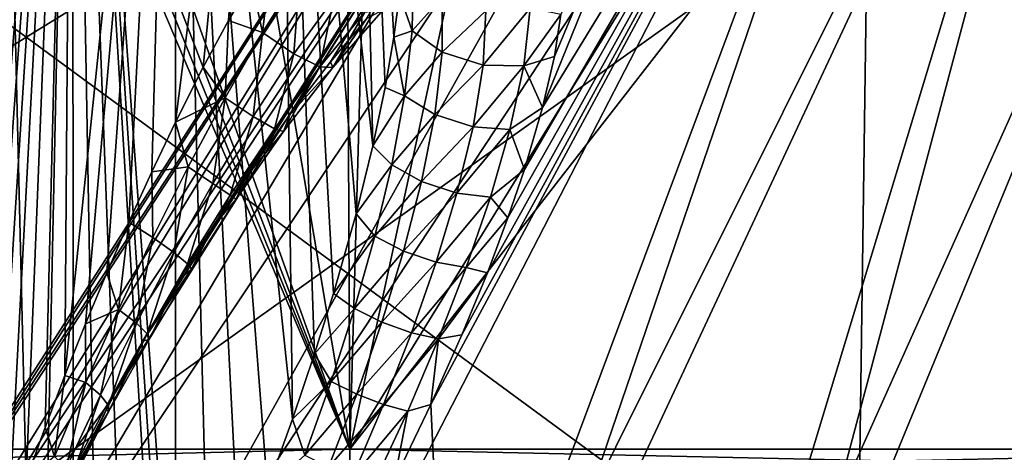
# Model space of a CAD drawing. Header units: millimetres. Extents: x -65 to 65, y -60 to 48.
# Tile 45 of 110: x -10.34 to -5.19, y 10.02 to 12.28. Entities that reach past the tile are written whole.
import ezdxf

# ---------------------------------------------------------------- set-up
doc = ezdxf.new("R2010")
doc.units = ezdxf.units.MM
doc.header["$LTSCALE"] = 101.851852
for name, color, linetype in [('32', 7, 'CONTINUOUS'), ('34', 7, 'CONTINUOUS'), ('350', 7, 'CONTINUOUS'), ('359', 7, 'CONTINUOUS'), ('364', 7, 'CONTINUOUS'), ('366', 7, 'CONTINUOUS'), ('45', 7, 'CONTINUOUS'), ('54', 7, 'CONTINUOUS'), ('55', 7, 'CONTINUOUS')]:
    doc.layers.add(name, color=color, linetype=linetype)

msp = doc.modelspace()

# ---------------------------------------------------------------- linework, layer by layer
at = {"layer": '32', "color": 7, "linetype": 'Continuous', "true_color": 0xe0f2ff}
for points in [[(-6.0439, 38.7023, 21.4394), (-6.5357, 30.2529, 21.9162), (-2.9282, 10.0376, 24.1161), (-6.0439, 38.7023, 21.4394)], [(-4.9567, 38.7023, 21.7166), (-6.0439, 38.7023, 21.4394), (-2.9282, 10.0376, 24.1161), (-4.9567, 38.7023, 21.7166)], [(-6.5357, 30.2529, 21.9162), (-7.0749, 20.9644, 22.4348), (-2.9282, 10.0376, 24.1161), (-6.5357, 30.2529, 21.9162)], [(-7.0749, 20.9644, 22.4348), (-7.2723, 20.3363, 22.4181), (-2.9282, 10.0376, 24.1161), (-7.0749, 20.9644, 22.4348)], [(-8.6145, 10.0376, 22.7146), (-12.9961, 20.3428, 19.6606), (-13.8001, 10.0376, 19.993), (-8.6145, 10.0376, 22.7146)], [(-12.6169, 19.8906, 19.9437), (-12.9961, 20.3428, 19.6606), (-8.6145, 10.0376, 22.7146), (-12.6169, 19.8906, 19.9437)], [(-7.2723, 20.3363, 22.4181), (-7.7327, 19.8868, 22.297), (-2.9282, 10.0376, 24.1161), (-7.2723, 20.3363, 22.4181)], [(-12.358, 19.7654, 20.1155), (-12.6169, 19.8906, 19.9437), (-8.6145, 10.0376, 22.7146), (-12.358, 19.7654, 20.1155)], [(-7.7327, 19.8868, 22.297), (-8.0283, 19.7636, 22.2015), (-2.9282, 10.0376, 24.1161), (-7.7327, 19.8868, 22.297)], [(-12.0659, 19.7211, 20.2957), (-12.358, 19.7654, 20.1155), (-8.6145, 10.0376, 22.7146), (-12.0659, 19.7211, 20.2957)], [(-8.0283, 19.7636, 22.2015), (-8.3448, 19.7211, 22.0877), (-2.9282, 10.0376, 24.1161), (-8.0283, 19.7636, 22.2015)], [(-10.2446, 19.7211, 21.2732), (-12.0659, 19.7211, 20.2957), (-8.6145, 10.0376, 22.7146), (-10.2446, 19.7211, 21.2732)], [(-8.3448, 19.7211, 22.0877), (-10.2446, 19.7211, 21.2732), (-8.6145, 10.0376, 22.7146), (-8.3448, 19.7211, 22.0877)], [(-2.9282, 10.0376, 24.1161), (-8.3448, 19.7211, 22.0877), (-8.6145, 10.0376, 22.7146), (-2.9282, 10.0376, 24.1161)]]:
    msp.add_3dface(points, dxfattribs=at)
at = {"layer": '34', "color": 7, "linetype": 'Continuous', "true_color": 0xe0f2ff}
for points in [[(-5.2919, 14.3131, -23.4014), (-4.4876, 15.5249, -23.4819), (-2.9282, 10.0376, -24.1161), (-5.2919, 14.3131, -23.4014)], [(-6.4861, 13.4921, -23.1589), (-5.2919, 14.3131, -23.4014), (-8.6145, 10.0376, -22.7146), (-6.4861, 13.4921, -23.1589)], [(-8.6145, 10.0376, -22.7146), (-5.2919, 14.3131, -23.4014), (-2.9282, 10.0376, -24.1161), (-8.6145, 10.0376, -22.7146)], [(-10.5303, 14.1349, -21.5718), (-9.9573, 13.7155, -21.8746), (-13.8001, 10.0376, -19.993), (-10.5303, 14.1349, -21.5718)], [(-9.9573, 13.7155, -21.8746), (-9.3135, 13.4083, -22.1799), (-13.8001, 10.0376, -19.993), (-9.9573, 13.7155, -21.8746)], [(-7.9342, 13.1764, -22.7271), (-6.4861, 13.4921, -23.1589), (-8.6145, 10.0376, -22.7146), (-7.9342, 13.1764, -22.7271)], [(-9.3135, 13.4083, -22.1799), (-8.6291, 13.2275, -22.4686), (-13.8001, 10.0376, -19.993), (-9.3135, 13.4083, -22.1799)], [(-13.8001, 10.0376, -19.993), (-8.6291, 13.2275, -22.4686), (-8.6145, 10.0376, -22.7146), (-13.8001, 10.0376, -19.993)], [(-8.6291, 13.2275, -22.4686), (-7.9342, 13.1764, -22.7271), (-8.6145, 10.0376, -22.7146), (-8.6291, 13.2275, -22.4686)]]:
    msp.add_3dface(points, dxfattribs=at)
at = {"layer": '350', "color": 254, "linetype": 'Continuous', "true_color": 0xe3e3e3}
for points in [[(-10.6522, 8.7876, 4.7969), (-10.064, 16, 4.5685), (-10.5742, 9.0603, 4.7009), (-10.6522, 8.7876, 4.7969)], [(-10.4577, 16, 4.9621), (-10.064, 16, 4.5685), (-10.6522, 8.7876, 4.7969), (-10.4577, 16, 4.9621)], [(-10.5742, 9.0603, 4.7009), (-10.064, 16, 4.5685), (-10.4907, 9.3332, 4.6159), (-10.5742, 9.0603, 4.7009)], [(-10.4907, 9.3332, 4.6159), (-10.064, 16, 4.5685), (-10.4015, 9.6061, 4.5403), (-10.4907, 9.3332, 4.6159)], [(-10.0647, 16, 6.4311), (-10.4578, 16, 6.0377), (-10.2485, 7.4001, 6.6711), (-10.0647, 16, 6.4311)], [(-10.2485, 7.4001, 6.6711), (-10.4578, 16, 6.0377), (-10.4075, 7.2006, 6.5657), (-10.2485, 7.4001, 6.6711)], [(-10.4015, 9.6061, 4.5403), (-10.064, 16, 4.5685), (-10.3073, 9.879, 4.4742), (-10.4015, 9.6061, 4.5403)], [(-10.3073, 9.879, 4.4742), (-10.064, 16, 4.5685), (-10.2083, 10.1515, 4.4171), (-10.3073, 9.879, 4.4742)], [(-10.0607, 7.6811, 6.7572), (-10.0647, 16, 6.4311), (-10.2485, 7.4001, 6.6711), (-10.0607, 7.6811, 6.7572)], [(-10.2083, 10.1515, 4.4171), (-10.064, 16, 4.5685), (-10.1048, 10.4228, 4.3691), (-10.2083, 10.1515, 4.4171)], [(-10.1048, 10.4228, 4.3691), (-9.5263, 16, 4.4244), (-9.9975, 10.6922, 4.3305), (-10.1048, 10.4228, 4.3691)], [(-10.064, 16, 4.5685), (-9.5263, 16, 4.4244), (-10.1048, 10.4228, 4.3691), (-10.064, 16, 4.5685)], [(-9.9204, 7.9176, 6.7994), (-10.0647, 16, 6.4311), (-10.0607, 7.6811, 6.7572), (-9.9204, 7.9176, 6.7994)], [(-9.7695, 8.1945, 6.826), (-10.0647, 16, 6.4311), (-9.9204, 7.9176, 6.7994), (-9.7695, 8.1945, 6.826)], [(-9.6083, 8.515, 6.8344), (-10.0647, 16, 6.4311), (-9.7695, 8.1945, 6.826), (-9.6083, 8.515, 6.8344)], [(-9.5674, 8.6002, 6.8333), (-10.0647, 16, 6.4311), (-9.6083, 8.515, 6.8344), (-9.5674, 8.6002, 6.8333)], [(-9.5263, 8.6874, 6.8309), (-10.0647, 16, 6.4311), (-9.5674, 8.6002, 6.8333), (-9.5263, 8.6874, 6.8309)], [(-9.5263, 16, 6.5756), (-10.0647, 16, 6.4311), (-9.5263, 8.6874, 6.8309), (-9.5263, 16, 6.5756)], [(-9.9975, 10.6922, 4.3305), (-9.5263, 16, 4.4244), (-9.8861, 10.9594, 4.3013), (-9.9975, 10.6922, 4.3305)], [(-9.8861, 10.9594, 4.3013), (-9.5263, 16, 4.4244), (-9.7709, 11.2244, 4.282), (-9.8861, 10.9594, 4.3013)], [(-9.7709, 11.2244, 4.282), (-9.5263, 16, 4.4244), (-9.6505, 11.4871, 4.2731), (-9.7709, 11.2244, 4.282)], [(-9.6505, 11.4871, 4.2731), (-9.5263, 16, 4.4244), (-9.5263, 11.7474, 4.2759), (-9.6505, 11.4871, 4.2731)]]:
    msp.add_3dface(points, dxfattribs=at)
at = {"layer": '359', "color": 254, "linetype": 'Continuous', "true_color": 0xe3e3e3}
for points in [[(-7.0458, 15.3, -1.242), (-11.6452, 8.3, -0.7391), (-7.1545, 15.3, 0.0006), (-7.0458, 15.3, -1.242)], [(-11.6452, 8.3, -0.7391), (-11.6214, 8.3, 1.049), (-7.1545, 15.3, 0.0006), (-11.6452, 8.3, -0.7391)], [(-11.3955, 8.3, -2.5099), (-11.6452, 8.3, -0.7391), (-7.0458, 15.3, -1.242), (-11.3955, 8.3, -2.5099)], [(-7.1545, 15.3, 0.0006), (-11.6214, 8.3, 1.049), (-7.0458, 15.3, 1.2424), (-7.1545, 15.3, 0.0006)], [(-11.6214, 8.3, 1.049), (-11.3246, 8.3, 2.8124), (-7.0458, 15.3, 1.2424), (-11.6214, 8.3, 1.049)], [(-6.7232, 15.3, -2.4465), (-11.3955, 8.3, -2.5099), (-7.0458, 15.3, -1.242), (-6.7232, 15.3, -2.4465)], [(-10.8782, 8.3, -4.2217), (-11.3955, 8.3, -2.5099), (-6.7232, 15.3, -2.4465), (-10.8782, 8.3, -4.2217)], [(-11.3246, 8.3, 2.8124), (-9.8939, 10.2528, 3.756), (-6.7234, 15.3, 2.4459), (-11.3246, 8.3, 2.8124)], [(-7.0458, 15.3, 1.2424), (-11.3246, 8.3, 2.8124), (-6.7234, 15.3, 2.4459), (-7.0458, 15.3, 1.2424)], [(-6.1962, 15.3, -3.5768), (-10.8782, 8.3, -4.2217), (-6.7232, 15.3, -2.4465), (-6.1962, 15.3, -3.5768)], [(-10.1053, 8.3, -5.8343), (-10.8782, 8.3, -4.2217), (-6.1962, 15.3, -3.5768), (-10.1053, 8.3, -5.8343)], [(-5.4813, 15.3, -4.598), (-10.1053, 8.3, -5.8343), (-6.1962, 15.3, -3.5768), (-5.4813, 15.3, -4.598)], [(-9.0952, 8.3, -7.3099), (-10.1053, 8.3, -5.8343), (-5.4813, 15.3, -4.598), (-9.0952, 8.3, -7.3099)], [(-9.8939, 10.2528, 3.756), (-9.6964, 10.6049, 3.6875), (-6.7234, 15.3, 2.4459), (-9.8939, 10.2528, 3.756)], [(-9.6964, 10.6049, 3.6875), (-9.5084, 10.9202, 3.645), (-6.7234, 15.3, 2.4459), (-9.6964, 10.6049, 3.6875)], [(-9.5084, 10.9202, 3.645), (-9.3299, 11.2035, 3.6235), (-6.7234, 15.3, 2.4459), (-9.5084, 10.9202, 3.645)], [(-9.3299, 11.2035, 3.6235), (-9.1607, 11.4579, 3.6196), (-6.7234, 15.3, 2.4459), (-9.3299, 11.2035, 3.6235)], [(-9.1607, 11.4579, 3.6196), (-8.9266, 11.788, 3.6403), (-6.7234, 15.3, 2.4459), (-9.1607, 11.4579, 3.6196)], [(-7.8714, 8.3, -8.6139), (-9.0952, 8.3, -7.3099), (-5.4813, 15.3, -4.598), (-7.8714, 8.3, -8.6139)], [(-8.9266, 11.788, 3.6403), (-8.7155, 12.0623, 3.6866), (-6.7234, 15.3, 2.4459), (-8.9266, 11.788, 3.6403)], [(-8.7155, 12.0623, 3.6866), (-8.5271, 12.287, 3.7519), (-6.7234, 15.3, 2.4459), (-8.7155, 12.0623, 3.6866)], [(-8.1907, 10.2718, 6.6838), (-8.098, 8.3, 8.4012), (-5.4818, 15.3, 4.5974), (-8.1907, 10.2718, 6.6838)], [(-8.0284, 10.6354, 6.5408), (-8.1907, 10.2718, 6.6838), (-5.4818, 15.3, 4.5974), (-8.0284, 10.6354, 6.5408)], [(-5.4818, 15.3, 4.5974), (-8.098, 8.3, 8.4012), (-4.5996, 15.3, 5.4799), (-5.4818, 15.3, 4.5974)], [(-8.098, 8.3, 8.4012), (-6.7191, 8.3, 9.5399), (-4.5996, 15.3, 5.4799), (-8.098, 8.3, 8.4012)], [(-7.8953, 10.9597, 6.3929), (-8.0284, 10.6354, 6.5408), (-5.4818, 15.3, 4.5974), (-7.8953, 10.9597, 6.3929)], [(-7.7875, 11.2465, 6.2448), (-7.8953, 10.9597, 6.3929), (-5.4818, 15.3, 4.5974), (-7.7875, 11.2465, 6.2448)], [(-6.4627, 8.3, -9.7155), (-7.8714, 8.3, -8.6139), (-4.599, 15.3, -5.4805), (-6.4627, 8.3, -9.7155)], [(-4.599, 15.3, -5.4805), (-7.8714, 8.3, -8.6139), (-5.4813, 15.3, -4.598), (-4.599, 15.3, -5.4805)], [(-7.7014, 11.4998, 6.0983), (-7.7875, 11.2465, 6.2448), (-5.4818, 15.3, 4.5974), (-7.7014, 11.4998, 6.0983)], [(-7.6062, 11.8238, 5.8854), (-7.7014, 11.4998, 6.0983), (-5.4818, 15.3, 4.5974), (-7.6062, 11.8238, 5.8854)], [(-6.1969, 15.3, 3.5757), (-7.6062, 11.8238, 5.8854), (-5.4818, 15.3, 4.5974), (-6.1969, 15.3, 3.5757)], [(-7.5448, 12.0906, 5.6814), (-7.6062, 11.8238, 5.8854), (-6.1969, 15.3, 3.5757), (-7.5448, 12.0906, 5.6814)], [(-7.5103, 12.31, 5.4865), (-7.5448, 12.0906, 5.6814), (-6.1969, 15.3, 3.5757), (-7.5103, 12.31, 5.4865)], [(-4.5996, 15.3, 5.4799), (-6.7191, 8.3, 9.5399), (-3.5786, 15.3, 6.1951), (-4.5996, 15.3, 5.4799)], [(-6.7191, 8.3, 9.5399), (-5.1825, 8.3, 10.4546), (-3.5786, 15.3, 6.1951), (-6.7191, 8.3, 9.5399)], [(-4.9023, 8.3, -10.5889), (-6.4627, 8.3, -9.7155), (-3.5781, 15.3, -6.1955), (-4.9023, 8.3, -10.5889)], [(-3.5781, 15.3, -6.1955), (-6.4627, 8.3, -9.7155), (-4.599, 15.3, -5.4805), (-3.5781, 15.3, -6.1955)], [(-9.8939, 10.2528, 3.756), (-11.3246, 8.3, 2.8124), (-10.099, 9.8615, 3.8564), (-9.8939, 10.2528, 3.756)], [(-8.3834, 9.8728, 6.8147), (-8.098, 8.3, 8.4012), (-8.1907, 10.2718, 6.6838), (-8.3834, 9.8728, 6.8147)]]:
    msp.add_3dface(points, dxfattribs=at)
at = {"layer": '364', "color": 254, "linetype": 'Continuous', "true_color": 0xe3e3e3}
for points in [[(-9.0198, 12.6558, 4.4206), (-9.0711, 12.2153, 4.3349), (-9.129, 12.4828, 4.3694), (-9.0198, 12.6558, 4.4206)], [(-8.8755, 12.5244, 4.4409), (-9.0711, 12.2153, 4.3349), (-9.0198, 12.6558, 4.4206), (-8.8755, 12.5244, 4.4409)], [(-8.8755, 12.5244, 4.4409), (-8.9071, 12.1034, 4.2486), (-9.0711, 12.2153, 4.3349), (-8.8755, 12.5244, 4.4409)], [(-8.6985, 12.3924, 4.3675), (-8.9071, 12.1034, 4.2486), (-8.8755, 12.5244, 4.4409), (-8.6985, 12.3924, 4.3675)], [(-8.289, 12.2243, 5.6826), (-8.2841, 12.5334, 5.4587), (-8.3552, 12.4134, 5.7654), (-8.289, 12.2243, 5.6826)], [(-8.289, 12.2243, 5.6826), (-8.1323, 12.4006, 5.3417), (-8.2841, 12.5334, 5.4587), (-8.289, 12.2243, 5.6826)], [(-9.129, 12.4828, 4.3694), (-9.0711, 12.2153, 4.3349), (-9.2493, 12.2771, 4.3267), (-9.129, 12.4828, 4.3694)], [(-8.384, 12.1903, 5.8949), (-8.289, 12.2243, 5.6826), (-8.3552, 12.4134, 5.7654), (-8.384, 12.1903, 5.8949)], [(-8.6985, 12.3924, 4.3675), (-8.7716, 12.0361, 4.0785), (-8.9071, 12.1034, 4.2486), (-8.6985, 12.3924, 4.3675)], [(-8.5353, 12.3212, 4.1968), (-8.7716, 12.0361, 4.0785), (-8.6985, 12.3924, 4.3675), (-8.5353, 12.3212, 4.1968)], [(-8.1323, 12.112, 5.583), (-8.1323, 12.4006, 5.3417), (-8.289, 12.2243, 5.6826), (-8.1323, 12.112, 5.583)], [(-8.1323, 12.112, 5.583), (-7.9024, 12.3293, 5.2849), (-8.1323, 12.4006, 5.3417), (-8.1323, 12.112, 5.583)], [(-8.5353, 12.3212, 4.1968), (-8.7035, 12.0325, 3.873), (-8.7716, 12.0361, 4.0785), (-8.5353, 12.3212, 4.1968)], [(-8.4398, 12.3345, 3.9849), (-8.7035, 12.0325, 3.873), (-8.5353, 12.3212, 4.1968), (-8.4398, 12.3345, 3.9849)], [(-8.4398, 12.3345, 3.9849), (-8.5271, 12.287, 3.7519), (-8.7035, 12.0325, 3.873), (-8.4398, 12.3345, 3.9849)], [(-7.9169, 12.0446, 5.5502), (-7.9024, 12.3293, 5.2849), (-8.1323, 12.112, 5.583), (-7.9169, 12.0446, 5.5502)], [(-7.9169, 12.0446, 5.5502), (-7.6706, 12.3432, 5.3072), (-7.9024, 12.3293, 5.2849), (-7.9169, 12.0446, 5.5502)], [(-7.7043, 12.0414, 5.5936), (-7.6706, 12.3432, 5.3072), (-7.9169, 12.0446, 5.5502), (-7.7043, 12.0414, 5.5936)], [(-7.7043, 12.0414, 5.5936), (-7.5103, 12.31, 5.4865), (-7.6706, 12.3432, 5.3072), (-7.7043, 12.0414, 5.5936)], [(-7.5448, 12.0906, 5.6814), (-7.5103, 12.31, 5.4865), (-7.7043, 12.0414, 5.5936), (-7.5448, 12.0906, 5.6814)], [(-9.2493, 12.2771, 4.3267), (-9.2673, 11.874, 4.2678), (-9.3814, 12.0336, 4.2946), (-9.2493, 12.2771, 4.3267)], [(-9.0711, 12.2153, 4.3349), (-9.2673, 11.874, 4.2678), (-9.2493, 12.2771, 4.3267), (-9.0711, 12.2153, 4.3349)], [(-8.5271, 12.287, 3.7519), (-8.7155, 12.0623, 3.6866), (-8.7035, 12.0325, 3.873), (-8.5271, 12.287, 3.7519)], [(-9.0711, 12.2153, 4.3349), (-9.1202, 11.7765, 4.171), (-9.2673, 11.874, 4.2678), (-9.0711, 12.2153, 4.3349)], [(-8.9071, 12.1034, 4.2486), (-9.1202, 11.7765, 4.171), (-9.0711, 12.2153, 4.3349), (-8.9071, 12.1034, 4.2486)], [(-8.3279, 11.8845, 5.8862), (-8.289, 12.2243, 5.6826), (-8.384, 12.1903, 5.8949), (-8.3279, 11.8845, 5.8862)], [(-8.3279, 11.8845, 5.8862), (-8.1323, 12.112, 5.583), (-8.289, 12.2243, 5.6826), (-8.3279, 11.8845, 5.8862)], [(-8.4292, 11.9287, 6.0285), (-8.3279, 11.8845, 5.8862), (-8.384, 12.1903, 5.8949), (-8.4292, 11.9287, 6.0285)], [(-8.9071, 12.1034, 4.2486), (-9.0089, 11.7126, 4.0046), (-9.1202, 11.7765, 4.171), (-8.9071, 12.1034, 4.2486)], [(-8.7716, 12.0361, 4.0785), (-9.0089, 11.7126, 4.0046), (-8.9071, 12.1034, 4.2486), (-8.7716, 12.0361, 4.0785)], [(-8.1704, 11.7868, 5.8066), (-8.1323, 12.112, 5.583), (-8.3279, 11.8845, 5.8862), (-8.1704, 11.7868, 5.8066)], [(-8.1704, 11.7868, 5.8066), (-7.9169, 12.0446, 5.5502), (-8.1323, 12.112, 5.583), (-8.1704, 11.7868, 5.8066)], [(-8.7155, 12.0623, 3.6866), (-8.9266, 11.788, 3.6403), (-8.7035, 12.0325, 3.873), (-8.7155, 12.0623, 3.6866)], [(-7.6062, 11.8238, 5.8854), (-7.5448, 12.0906, 5.6814), (-7.7043, 12.0414, 5.5936), (-7.6062, 11.8238, 5.8854)], [(-9.2673, 11.874, 4.2678), (-9.5263, 11.7474, 4.2759), (-9.3814, 12.0336, 4.2946), (-9.2673, 11.874, 4.2678)], [(-8.7716, 12.0361, 4.0785), (-8.9609, 11.6979, 3.8096), (-9.0089, 11.7126, 4.0046), (-8.7716, 12.0361, 4.0785)], [(-8.7035, 12.0325, 3.873), (-8.9609, 11.6979, 3.8096), (-8.7716, 12.0361, 4.0785), (-8.7035, 12.0325, 3.873)], [(-8.7035, 12.0325, 3.873), (-8.9266, 11.788, 3.6403), (-8.9609, 11.6979, 3.8096), (-8.7035, 12.0325, 3.873)], [(-7.9702, 11.7227, 5.7929), (-7.9169, 12.0446, 5.5502), (-8.1704, 11.7868, 5.8066), (-7.9702, 11.7227, 5.7929)], [(-7.9702, 11.7227, 5.7929), (-7.7043, 12.0414, 5.5936), (-7.9169, 12.0446, 5.5502), (-7.9702, 11.7227, 5.7929)], [(-7.7768, 11.7082, 5.8486), (-7.7043, 12.0414, 5.5936), (-7.9702, 11.7227, 5.7929), (-7.7768, 11.7082, 5.8486)], [(-7.7768, 11.7082, 5.8486), (-7.6062, 11.8238, 5.8854), (-7.7043, 12.0414, 5.5936), (-7.7768, 11.7082, 5.8486)], [(-8.4939, 11.6232, 6.1657), (-8.3279, 11.8845, 5.8862), (-8.4292, 11.9287, 6.0285), (-8.4939, 11.6232, 6.1657)], [(-9.5263, 11.7474, 4.2759), (-9.2673, 11.874, 4.2678), (-9.46, 11.5135, 4.2338), (-9.5263, 11.7474, 4.2759)], [(-9.2673, 11.874, 4.2678), (-9.3312, 11.4268, 4.1294), (-9.46, 11.5135, 4.2338), (-9.2673, 11.874, 4.2678)], [(-9.1202, 11.7765, 4.171), (-9.3312, 11.4268, 4.1294), (-9.2673, 11.874, 4.2678), (-9.1202, 11.7765, 4.171)], [(-8.3943, 11.5244, 6.0704), (-8.3279, 11.8845, 5.8862), (-8.4939, 11.6232, 6.1657), (-8.3943, 11.5244, 6.0704)], [(-8.3943, 11.5244, 6.0704), (-8.1704, 11.7868, 5.8066), (-8.3279, 11.8845, 5.8862), (-8.3943, 11.5244, 6.0704)], [(-7.7014, 11.4998, 6.0983), (-7.6062, 11.8238, 5.8854), (-7.7768, 11.7082, 5.8486), (-7.7014, 11.4998, 6.0983)], [(-9.6505, 11.4871, 4.2731), (-9.5263, 11.7474, 4.2759), (-9.46, 11.5135, 4.2338), (-9.6505, 11.4871, 4.2731)], [(-9.1202, 11.7765, 4.171), (-9.2409, 11.3659, 3.9687), (-9.3312, 11.4268, 4.1294), (-9.1202, 11.7765, 4.171)], [(-9.0089, 11.7126, 4.0046), (-9.2409, 11.3659, 3.9687), (-9.1202, 11.7765, 4.171), (-9.0089, 11.7126, 4.0046)], [(-8.9266, 11.788, 3.6403), (-9.1607, 11.4579, 3.6196), (-8.9609, 11.6979, 3.8096), (-8.9266, 11.788, 3.6403)], [(-8.2394, 11.4374, 6.0104), (-8.1704, 11.7868, 5.8066), (-8.3943, 11.5244, 6.0704), (-8.2394, 11.4374, 6.0104)], [(-8.2394, 11.4374, 6.0104), (-7.9702, 11.7227, 5.7929), (-8.1704, 11.7868, 5.8066), (-8.2394, 11.4374, 6.0104)], [(-9.0089, 11.7126, 4.0046), (-9.2085, 11.3436, 3.7857), (-9.2409, 11.3659, 3.9687), (-9.0089, 11.7126, 4.0046)], [(-8.9609, 11.6979, 3.8096), (-9.2085, 11.3436, 3.7857), (-9.0089, 11.7126, 4.0046), (-8.9609, 11.6979, 3.8096)], [(-8.9609, 11.6979, 3.8096), (-9.1607, 11.4579, 3.6196), (-9.2085, 11.3436, 3.7857), (-8.9609, 11.6979, 3.8096)], [(-8.0547, 11.3764, 6.0123), (-7.9702, 11.7227, 5.7929), (-8.2394, 11.4374, 6.0104), (-8.0547, 11.3764, 6.0123)], [(-8.0547, 11.3764, 6.0123), (-7.7768, 11.7082, 5.8486), (-7.9702, 11.7227, 5.7929), (-8.0547, 11.3764, 6.0123)], [(-7.8795, 11.3543, 6.0754), (-7.7768, 11.7082, 5.8486), (-8.0547, 11.3764, 6.0123), (-7.8795, 11.3543, 6.0754)], [(-7.8795, 11.3543, 6.0754), (-7.7014, 11.4998, 6.0983), (-7.7768, 11.7082, 5.8486), (-7.8795, 11.3543, 6.0754)], [(-8.582, 11.268, 6.3049), (-8.3943, 11.5244, 6.0704), (-8.4939, 11.6232, 6.1657), (-8.582, 11.268, 6.3049)], [(-9.7709, 11.2244, 4.282), (-9.6505, 11.4871, 4.2731), (-9.6457, 11.144, 4.2285), (-9.7709, 11.2244, 4.282)], [(-9.6505, 11.4871, 4.2731), (-9.46, 11.5135, 4.2338), (-9.6457, 11.144, 4.2285), (-9.6505, 11.4871, 4.2731)], [(-9.46, 11.5135, 4.2338), (-9.535, 11.0656, 4.1197), (-9.6457, 11.144, 4.2285), (-9.46, 11.5135, 4.2338)], [(-9.3312, 11.4268, 4.1294), (-9.535, 11.0656, 4.1197), (-9.46, 11.5135, 4.2338), (-9.3312, 11.4268, 4.1294)], [(-8.483, 11.1515, 6.236), (-8.3943, 11.5244, 6.0704), (-8.582, 11.268, 6.3049), (-8.483, 11.1515, 6.236)], [(-8.483, 11.1515, 6.236), (-8.2394, 11.4374, 6.0104), (-8.3943, 11.5244, 6.0704), (-8.483, 11.1515, 6.236)], [(-7.7875, 11.2465, 6.2448), (-7.7014, 11.4998, 6.0983), (-7.8795, 11.3543, 6.0754), (-7.7875, 11.2465, 6.2448)], [(-9.1607, 11.4579, 3.6196), (-9.3299, 11.2035, 3.6235), (-9.2085, 11.3436, 3.7857), (-9.1607, 11.4579, 3.6196)], [(-8.3333, 11.0728, 6.1943), (-8.2394, 11.4374, 6.0104), (-8.483, 11.1515, 6.236), (-8.3333, 11.0728, 6.1943)], [(-8.3333, 11.0728, 6.1943), (-8.0547, 11.3764, 6.0123), (-8.2394, 11.4374, 6.0104), (-8.3333, 11.0728, 6.1943)], [(-9.3312, 11.4268, 4.1294), (-9.4632, 11.0072, 3.9659), (-9.535, 11.0656, 4.1197), (-9.3312, 11.4268, 4.1294)], [(-9.2409, 11.3659, 3.9687), (-9.4632, 11.0072, 3.9659), (-9.3312, 11.4268, 4.1294), (-9.2409, 11.3659, 3.9687)], [(-9.2409, 11.3659, 3.9687), (-9.4433, 10.9797, 3.7953), (-9.4632, 11.0072, 3.9659), (-9.2409, 11.3659, 3.9687)], [(-9.2085, 11.3436, 3.7857), (-9.4433, 10.9797, 3.7953), (-9.2409, 11.3659, 3.9687), (-9.2085, 11.3436, 3.7857)], [(-9.2085, 11.3436, 3.7857), (-9.3299, 11.2035, 3.6235), (-9.4433, 10.9797, 3.7953), (-9.2085, 11.3436, 3.7857)], [(-8.1638, 11.0144, 6.2087), (-8.0547, 11.3764, 6.0123), (-8.3333, 11.0728, 6.1943), (-8.1638, 11.0144, 6.2087)], [(-8.1638, 11.0144, 6.2087), (-7.8795, 11.3543, 6.0754), (-8.0547, 11.3764, 6.0123), (-8.1638, 11.0144, 6.2087)], [(-8.0058, 10.987, 6.2767), (-7.8795, 11.3543, 6.0754), (-8.1638, 11.0144, 6.2087), (-8.0058, 10.987, 6.2767)], [(-8.0058, 10.987, 6.2767), (-7.7875, 11.2465, 6.2448), (-7.8795, 11.3543, 6.0754), (-8.0058, 10.987, 6.2767)], [(-8.7, 10.8516, 6.4451), (-8.483, 11.1515, 6.236), (-8.582, 11.268, 6.3049), (-8.7, 10.8516, 6.4451)], [(-7.8953, 10.9597, 6.3929), (-7.7875, 11.2465, 6.2448), (-8.0058, 10.987, 6.2767), (-7.8953, 10.9597, 6.3929)], [(-9.8861, 10.9594, 4.3013), (-9.7709, 11.2244, 4.282), (-9.8241, 10.7683, 4.2483), (-9.8861, 10.9594, 4.3013)], [(-9.7709, 11.2244, 4.282), (-9.6457, 11.144, 4.2285), (-9.8241, 10.7683, 4.2483), (-9.7709, 11.2244, 4.282)], [(-9.3299, 11.2035, 3.6235), (-9.5084, 10.9202, 3.645), (-9.4433, 10.9797, 3.7953), (-9.3299, 11.2035, 3.6235)], [(-9.6457, 11.144, 4.2285), (-9.731, 10.6964, 4.1376), (-9.8241, 10.7683, 4.2483), (-9.6457, 11.144, 4.2285)], [(-9.535, 11.0656, 4.1197), (-9.731, 10.6964, 4.1376), (-9.6457, 11.144, 4.2285), (-9.535, 11.0656, 4.1197)], [(-8.5896, 10.7733, 6.3821), (-8.483, 11.1515, 6.236), (-8.7, 10.8516, 6.4451), (-8.5896, 10.7733, 6.3821)], [(-8.5896, 10.7733, 6.3821), (-8.3333, 11.0728, 6.1943), (-8.483, 11.1515, 6.236), (-8.5896, 10.7733, 6.3821)], [(-8.4471, 10.7013, 6.3567), (-8.3333, 11.0728, 6.1943), (-8.5896, 10.7733, 6.3821), (-8.4471, 10.7013, 6.3567)], [(-8.4471, 10.7013, 6.3567), (-8.1638, 11.0144, 6.2087), (-8.3333, 11.0728, 6.1943), (-8.4471, 10.7013, 6.3567)], [(-9.535, 11.0656, 4.1197), (-9.6754, 10.6403, 3.9917), (-9.731, 10.6964, 4.1376), (-9.535, 11.0656, 4.1197)], [(-9.4632, 11.0072, 3.9659), (-9.6754, 10.6403, 3.9917), (-9.535, 11.0656, 4.1197), (-9.4632, 11.0072, 3.9659)], [(-9.4433, 10.9797, 3.7953), (-9.6964, 10.6049, 3.6875), (-9.6659, 10.6091, 3.8335), (-9.4433, 10.9797, 3.7953)], [(-9.5084, 10.9202, 3.645), (-9.6964, 10.6049, 3.6875), (-9.4433, 10.9797, 3.7953), (-9.5084, 10.9202, 3.645)], [(-9.4632, 11.0072, 3.9659), (-9.6659, 10.6091, 3.8335), (-9.6754, 10.6403, 3.9917), (-9.4632, 11.0072, 3.9659)], [(-9.4433, 10.9797, 3.7953), (-9.6659, 10.6091, 3.8335), (-9.4632, 11.0072, 3.9659), (-9.4433, 10.9797, 3.7953)], [(-8.2926, 10.6453, 6.3813), (-8.1638, 11.0144, 6.2087), (-8.4471, 10.7013, 6.3567), (-8.2926, 10.6453, 6.3813)], [(-8.2926, 10.6453, 6.3813), (-8.0058, 10.987, 6.2767), (-8.1638, 11.0144, 6.2087), (-8.2926, 10.6453, 6.3813)], [(-8.1507, 10.614, 6.4522), (-8.0058, 10.987, 6.2767), (-8.2926, 10.6453, 6.3813), (-8.1507, 10.614, 6.4522)], [(-8.1507, 10.614, 6.4522), (-7.8953, 10.9597, 6.3929), (-8.0058, 10.987, 6.2767), (-8.1507, 10.614, 6.4522)], [(-9.9975, 10.6922, 4.3305), (-9.8861, 10.9594, 4.3013), (-9.8241, 10.7683, 4.2483), (-9.9975, 10.6922, 4.3305)], [(-8.0284, 10.6354, 6.5408), (-7.8953, 10.9597, 6.3929), (-8.1507, 10.614, 6.4522), (-8.0284, 10.6354, 6.5408)], [(-8.7988, 10.5361, 6.5366), (-8.5896, 10.7733, 6.3821), (-8.7, 10.8516, 6.4451), (-8.7988, 10.5361, 6.5366)], [(-9.9975, 10.6922, 4.3305), (-9.8241, 10.7683, 4.2483), (-9.9952, 10.3868, 4.2914), (-9.9975, 10.6922, 4.3305)], [(-9.8241, 10.7683, 4.2483), (-9.919, 10.3202, 4.1812), (-9.9952, 10.3868, 4.2914), (-9.8241, 10.7683, 4.2483)], [(-9.731, 10.6964, 4.1376), (-9.919, 10.3202, 4.1812), (-9.8241, 10.7683, 4.2483), (-9.731, 10.6964, 4.1376)], [(-8.7122, 10.3916, 6.5092), (-8.5896, 10.7733, 6.3821), (-8.7988, 10.5361, 6.5366), (-8.7122, 10.3916, 6.5092)], [(-8.7122, 10.3916, 6.5092), (-8.4471, 10.7013, 6.3567), (-8.5896, 10.7733, 6.3821), (-8.7122, 10.3916, 6.5092)], [(-10.1048, 10.4228, 4.3691), (-9.9975, 10.6922, 4.3305), (-9.9952, 10.3868, 4.2914), (-10.1048, 10.4228, 4.3691)], [(-9.731, 10.6964, 4.1376), (-9.8777, 10.2663, 4.0439), (-9.919, 10.3202, 4.1812), (-9.731, 10.6964, 4.1376)], [(-9.6754, 10.6403, 3.9917), (-9.8777, 10.2663, 4.0439), (-9.731, 10.6964, 4.1376), (-9.6754, 10.6403, 3.9917)], [(-8.5785, 10.3251, 6.498), (-8.4471, 10.7013, 6.3567), (-8.7122, 10.3916, 6.5092), (-8.5785, 10.3251, 6.498)], [(-8.5785, 10.3251, 6.498), (-8.2926, 10.6453, 6.3813), (-8.4471, 10.7013, 6.3567), (-8.5785, 10.3251, 6.498)], [(-9.6754, 10.6403, 3.9917), (-9.8769, 10.2324, 3.8982), (-9.8777, 10.2663, 4.0439), (-9.6754, 10.6403, 3.9917)], [(-9.6659, 10.6091, 3.8335), (-9.8769, 10.2324, 3.8982), (-9.6754, 10.6403, 3.9917), (-9.6659, 10.6091, 3.8335)], [(-8.4388, 10.2712, 6.5308), (-8.2926, 10.6453, 6.3813), (-8.5785, 10.3251, 6.498), (-8.4388, 10.2712, 6.5308)], [(-8.4388, 10.2712, 6.5308), (-8.1507, 10.614, 6.4522), (-8.2926, 10.6453, 6.3813), (-8.4388, 10.2712, 6.5308)], [(-8.312, 10.2372, 6.6031), (-8.1507, 10.614, 6.4522), (-8.4388, 10.2712, 6.5308), (-8.312, 10.2372, 6.6031)], [(-8.312, 10.2372, 6.6031), (-8.1907, 10.2718, 6.6838), (-8.1507, 10.614, 6.4522), (-8.312, 10.2372, 6.6031)], [(-8.1907, 10.2718, 6.6838), (-8.0284, 10.6354, 6.5408), (-8.1507, 10.614, 6.4522), (-8.1907, 10.2718, 6.6838)], [(-9.6659, 10.6091, 3.8335), (-9.8939, 10.2528, 3.756), (-9.8769, 10.2324, 3.8982), (-9.6659, 10.6091, 3.8335)], [(-9.6964, 10.6049, 3.6875), (-9.8939, 10.2528, 3.756), (-9.6659, 10.6091, 3.8335), (-9.6964, 10.6049, 3.6875)], [(-8.9141, 10.1949, 6.6221), (-8.7122, 10.3916, 6.5092), (-8.7988, 10.5361, 6.5366), (-8.9141, 10.1949, 6.6221)], [(-10.2083, 10.1515, 4.4171), (-10.1048, 10.4228, 4.3691), (-10.1587, 10, 4.3568), (-10.2083, 10.1515, 4.4171)], [(-10.1048, 10.4228, 4.3691), (-9.9952, 10.3868, 4.2914), (-10.1587, 10, 4.3568), (-10.1048, 10.4228, 4.3691)], [(-9.9952, 10.3868, 4.2914), (-10.0984, 9.938, 4.2491), (-10.1587, 10, 4.3568), (-9.9952, 10.3868, 4.2914)], [(-9.919, 10.3202, 4.1812), (-10.0984, 9.938, 4.2491), (-9.9952, 10.3868, 4.2914), (-9.919, 10.3202, 4.1812)], [(-8.8501, 10.0059, 6.618), (-8.7122, 10.3916, 6.5092), (-8.9141, 10.1949, 6.6221), (-8.8501, 10.0059, 6.618)], [(-8.8501, 10.0059, 6.618), (-8.5785, 10.3251, 6.498), (-8.7122, 10.3916, 6.5092), (-8.8501, 10.0059, 6.618)], [(-9.919, 10.3202, 4.1812), (-10.0699, 9.8861, 4.1213), (-10.0984, 9.938, 4.2491), (-9.919, 10.3202, 4.1812)], [(-9.8777, 10.2663, 4.0439), (-10.0699, 9.8861, 4.1213), (-9.919, 10.3202, 4.1812), (-9.8777, 10.2663, 4.0439)], [(-8.7265, 9.9439, 6.6194), (-8.5785, 10.3251, 6.498), (-8.8501, 10.0059, 6.618), (-8.7265, 9.9439, 6.6194)], [(-8.7265, 9.9439, 6.6194), (-8.4388, 10.2712, 6.5308), (-8.5785, 10.3251, 6.498), (-8.7265, 9.9439, 6.6194)], [(-9.8939, 10.2528, 3.756), (-10.099, 9.8615, 3.8564), (-9.8769, 10.2324, 3.8982), (-9.8939, 10.2528, 3.756)], [(-9.8777, 10.2663, 4.0439), (-10.0765, 9.8502, 3.9881), (-10.0699, 9.8861, 4.1213), (-9.8777, 10.2663, 4.0439)], [(-9.8769, 10.2324, 3.8982), (-10.0765, 9.8502, 3.9881), (-9.8777, 10.2663, 4.0439), (-9.8769, 10.2324, 3.8982)], [(-8.6014, 9.892, 6.6585), (-8.4388, 10.2712, 6.5308), (-8.7265, 9.9439, 6.6194), (-8.6014, 9.892, 6.6585)], [(-8.6014, 9.892, 6.6585), (-8.312, 10.2372, 6.6031), (-8.4388, 10.2712, 6.5308), (-8.6014, 9.892, 6.6585)], [(-8.3834, 9.8728, 6.8147), (-8.1907, 10.2718, 6.6838), (-8.312, 10.2372, 6.6031), (-8.3834, 9.8728, 6.8147)], [(-9.8769, 10.2324, 3.8982), (-10.099, 9.8615, 3.8564), (-10.0765, 9.8502, 3.9881), (-9.8769, 10.2324, 3.8982)], [(-8.4891, 9.8561, 6.7309), (-8.312, 10.2372, 6.6031), (-8.6014, 9.892, 6.6585), (-8.4891, 9.8561, 6.7309)], [(-8.4891, 9.8561, 6.7309), (-8.3834, 9.8728, 6.8147), (-8.312, 10.2372, 6.6031), (-8.4891, 9.8561, 6.7309)], [(-10.3073, 9.879, 4.4742), (-10.2083, 10.1515, 4.4171), (-10.1587, 10, 4.3568), (-10.3073, 9.879, 4.4742)], [(-9.0455, 9.8332, 6.6981), (-8.8501, 10.0059, 6.618), (-8.9141, 10.1949, 6.6221), (-9.0455, 9.8332, 6.6981)]]:
    msp.add_3dface(points, dxfattribs=at)
at = {"layer": '366', "color": 254, "linetype": 'Continuous', "true_color": 0xe3e3e3}
for points in [[(-9.5263, 11.7474, 4.2759), (-9.5263, 16, 4.4244), (-8.9879, 16, 4.5689), (-9.5263, 11.7474, 4.2759)], [(-9.5263, 16, 6.5756), (-9.5263, 8.6874, 6.8309), (-9.3528, 9.0733, 6.806), (-9.5263, 16, 6.5756)], [(-9.5263, 16, 6.5756), (-9.3528, 9.0733, 6.806), (-9.1922, 9.4571, 6.7605), (-9.5263, 16, 6.5756)], [(-9.5263, 16, 6.5756), (-9.1922, 9.4571, 6.7605), (-9.0455, 9.8332, 6.6981), (-9.5263, 16, 6.5756)], [(-9.5263, 16, 6.5756), (-9.0455, 9.8332, 6.6981), (-8.9141, 10.1949, 6.6221), (-9.5263, 16, 6.5756)], [(-9.5263, 16, 6.5756), (-8.9141, 10.1949, 6.6221), (-8.9885, 16, 6.4315), (-9.5263, 16, 6.5756)], [(-9.3814, 12.0336, 4.2946), (-9.5263, 11.7474, 4.2759), (-8.9879, 16, 4.5689), (-9.3814, 12.0336, 4.2946)], [(-9.2493, 12.2771, 4.3267), (-9.3814, 12.0336, 4.2946), (-8.9879, 16, 4.5689), (-9.2493, 12.2771, 4.3267)], [(-9.129, 12.4828, 4.3694), (-9.2493, 12.2771, 4.3267), (-8.9879, 16, 4.5689), (-9.129, 12.4828, 4.3694)], [(-8.9141, 10.1949, 6.6221), (-8.7988, 10.5361, 6.5366), (-8.9885, 16, 6.4315), (-8.9141, 10.1949, 6.6221)], [(-8.7988, 10.5361, 6.5366), (-8.7, 10.8516, 6.4451), (-8.9885, 16, 6.4315), (-8.7988, 10.5361, 6.5366)], [(-8.7, 10.8516, 6.4451), (-8.582, 11.268, 6.3049), (-8.9885, 16, 6.4315), (-8.7, 10.8516, 6.4451)], [(-8.582, 11.268, 6.3049), (-8.4939, 11.6232, 6.1657), (-8.9885, 16, 6.4315), (-8.582, 11.268, 6.3049)], [(-8.9885, 16, 6.4315), (-8.4939, 11.6232, 6.1657), (-8.5949, 16, 6.0379), (-8.9885, 16, 6.4315)], [(-8.4939, 11.6232, 6.1657), (-8.4292, 11.9287, 6.0285), (-8.5949, 16, 6.0379), (-8.4939, 11.6232, 6.1657)], [(-8.4292, 11.9287, 6.0285), (-8.384, 12.1903, 5.8949), (-8.5949, 16, 6.0379), (-8.4292, 11.9287, 6.0285)], [(-8.384, 12.1903, 5.8949), (-8.3552, 12.4134, 5.7654), (-8.5949, 16, 6.0379), (-8.384, 12.1903, 5.8949)]]:
    msp.add_3dface(points, dxfattribs=at)
at = {"layer": '45', "color": 7, "linetype": 'Continuous', "true_color": 0xe0f2ff}
for points in [[(-11.4094, 13, 19.7616), (-5.9059, 13, 22.0412), (-11.5142, 9, 19.9431), (-11.4094, 13, 19.7616)], [(-5.9059, 13, 22.0412), (-5.9601, 9, 22.2437), (-11.5142, 9, 19.9431), (-5.9059, 13, 22.0412)], [(-11.4094, 13, -19.7616), (-11.5142, 9, -19.9431), (-5.9601, 9, -22.2437), (-11.4094, 13, -19.7616)], [(-5.9059, 13, -22.0412), (-11.4094, 13, -19.7616), (-5.9601, 9, -22.2437), (-5.9059, 13, -22.0412)], [(0, 9, -23.0283), (-5.9059, 13, -22.0412), (-5.9601, 9, -22.2437), (0, 9, -23.0283)], [(0, 13, 22.8187), (0, 9, 23.0283), (-5.9601, 9, 22.2437), (0, 13, 22.8187)], [(-5.9059, 13, 22.0412), (0, 13, 22.8187), (-5.9601, 9, 22.2437), (-5.9059, 13, 22.0412)], [(0, 13, -22.8187), (-5.9059, 13, -22.0412), (0, 9, -23.0283), (0, 13, -22.8187)]]:
    msp.add_3dface(points, dxfattribs=at)
at = {"layer": '54', "color": 7, "linetype": 'Continuous', "true_color": 0xe0f2ff}
for points in [[(-13.8001, 10.0376, -19.993), (-8.6145, 10.0376, -22.7146), (-13.7963, 9.9138, -19.9875), (-13.8001, 10.0376, -19.993)], [(-8.6145, 10.0376, -22.7146), (-8.6121, 9.9138, -22.7083), (-13.7963, 9.9138, -19.9875), (-8.6145, 10.0376, -22.7146)], [(-8.6145, 10.0376, -22.7146), (-2.9282, 10.0376, -24.1161), (-8.6121, 9.9138, -22.7083), (-8.6145, 10.0376, -22.7146)], [(-2.9282, 10.0376, -24.1161), (-2.9274, 9.9138, -24.1095), (-8.6121, 9.9138, -22.7083), (-2.9282, 10.0376, -24.1161)]]:
    msp.add_3dface(points, dxfattribs=at)
at = {"layer": '55', "color": 7, "linetype": 'Continuous', "true_color": 0xe0f2ff}
for points in [[(-13.8001, 10.0376, 19.993), (-13.7963, 9.9138, 19.9875), (-8.6121, 9.9138, 22.7083), (-13.8001, 10.0376, 19.993)], [(-8.6145, 10.0376, 22.7146), (-13.8001, 10.0376, 19.993), (-8.6121, 9.9138, 22.7083), (-8.6145, 10.0376, 22.7146)], [(-8.6145, 10.0376, 22.7146), (-8.6121, 9.9138, 22.7083), (-2.9274, 9.9138, 24.1095), (-8.6145, 10.0376, 22.7146)], [(-2.9282, 10.0376, 24.1161), (-8.6145, 10.0376, 22.7146), (-2.9274, 9.9138, 24.1095), (-2.9282, 10.0376, 24.1161)]]:
    msp.add_3dface(points, dxfattribs=at)

doc.saveas('drawing.dxf')
